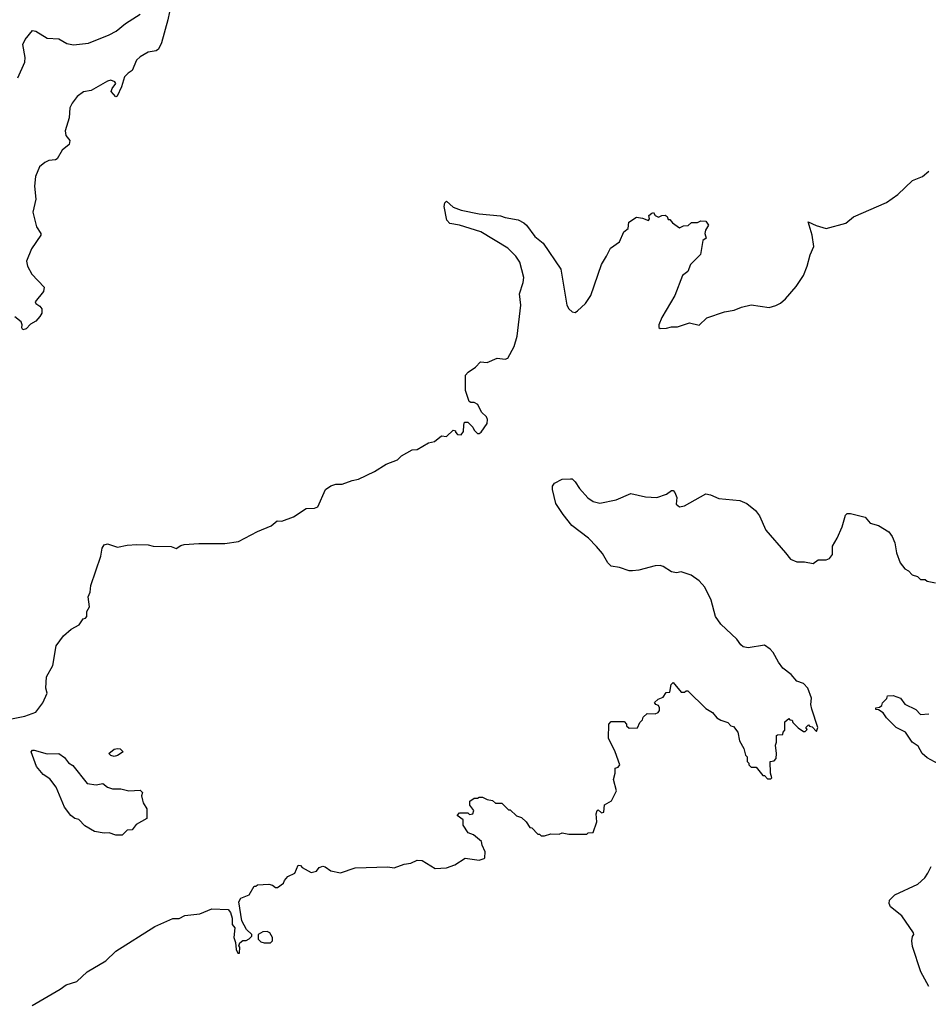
# Model space of a CAD drawing. Extents: x 1863118 to 1989590, y 394482 to 532474.
# Tile 138 of 215: x 1941336 to 1946911, y 456126 to 462166. Entities that reach past the tile are written whole.
import ezdxf

# ---------------------------------------------------------------- set-up
doc = ezdxf.new("R2010")
doc.units = 0

msp = doc.modelspace()

# ---------------------------------------------------------------- linework, layer by layer
at = {"layer": '0CON20XD'}
for points in [[(1942255.6, 462215), (1942245.5, 462165), (1942206.5, 462025), (1942187.1, 461985), (1942172.5, 461975), (1942125, 461967.5), (1942075, 461939.4), (1942051.4, 461918.6), (1942026, 461854), (1942000.9, 461839.1), (1941979.2, 461815), (1941961.2, 461755), (1941933.6, 461696.4), (1941925, 461693.3), (1941896.9, 461725), (1941902.2, 461745), (1941926, 461775), (1941920, 461785), (1941895, 461794.6), (1941875, 461788.7), (1941775, 461731.8), (1941726.9, 461723.1), (1941689.2, 461695), (1941657.8, 461655), (1941643.5, 461625), (1941638.6, 461565), (1941614.7, 461485), (1941619.7, 461455), (1941643.3, 461425), (1941640, 461400), (1941595.5, 461365), (1941565, 461312), (1941555, 461306), (1941515, 461303.3), (1941489.2, 461290.8), (1941456.4, 461263.6), (1941433.1, 461205), (1941427.3, 461145), (1941434.4, 461065), (1941415.6, 460985), (1941439.4, 460895), (1941465.6, 460855), (1941465.6, 460845), (1941408.9, 460761.1), (1941378.1, 460685), (1941383.1, 460655), (1941411.1, 460605), (1941485.7, 460525), (1941480.9, 460499.1), (1941431.2, 460435), (1941433.8, 460425), (1941459.4, 460409.4), (1941472.3, 460392.3), (1941470.5, 460365), (1941459.7, 460345), (1941435, 460317.5), (1941401.8, 460298.2), (1941375, 460270), (1941355, 460263.6), (1941348.1, 460275), (1941350.6, 460295), (1941345, 460313.3), (1941305, 460343.8)], [(1941325, 461809.2), (1941368.1, 461905), (1941369.4, 461935), (1941355.8, 462015), (1941369.2, 462045), (1941415, 462100), (1941435, 462096.2), (1941505, 462052.9), (1941575, 462048.1), (1941625, 462020.8), (1941665, 462011.9), (1941757, 462023), (1941885, 462072.5), (1941927.1, 462095), (1941985, 462141.9), (1942075, 462200)], [(1945765, 460402.5), (1945825, 460416.7), (1945935, 460400), (1945975, 460412.5), (1946003.6, 460426.4), (1946035.7, 460454.3), (1946100.3, 460529.7), (1946145, 460597.5), (1946168, 460655), (1946186.1, 460723.9), (1946208.8, 460775), (1946197.5, 460845), (1946173.3, 460926.7), (1946223, 460903), (1946285, 460886.2), (1946405, 460918), (1946453, 460957), (1946655, 461043.8), (1946725, 461093.3), (1946815, 461180), (1946875.9, 461204.1), (1946913.9, 461236.1)], [(1941274.5, 457875.5), (1941366.8, 457893.2), (1941435, 457918), (1941477.5, 457975), (1941503.3, 458035), (1941496.4, 458066.4), (1941500, 458135), (1941538.8, 458205), (1941560, 458325), (1941604.1, 458385.9), (1941651.7, 458428.3), (1941700, 458455), (1941725, 458490), (1941740, 458495), (1941747.5, 458505), (1941747.5, 458535), (1941763.3, 458565), (1941756, 458625), (1941767.5, 458655), (1941771.8, 458695), (1941832.9, 458875), (1941840.8, 458925), (1941855, 458944.5), (1941875, 458950.3), (1941935, 458929.7), (1941995, 458943.1), (1942055, 458946.2), (1942125, 458944.5), (1942155, 458936.5), (1942265.8, 458935), (1942295, 458922.2), (1942325, 458941.5), (1942344, 458946), (1942435, 458953.3), (1942595, 458952.7), (1942677.5, 458965), (1942795, 459026.7), (1942878.3, 459061.7), (1942915, 459092.5), (1942945, 459090), (1943015, 459117.5), (1943093, 459167), (1943145, 459170), (1943165, 459177.5), (1943212.5, 459285), (1943245, 459306.7), (1943275, 459317.5), (1943315, 459317.5), (1943375, 459340), (1943415, 459347.5), (1943512.5, 459395), (1943585, 459440), (1943655, 459466.7), (1943679.5, 459490.5), (1943745, 459526.7), (1943775, 459530), (1943845, 459570), (1943880.7, 459579.3), (1943925, 459612.5), (1943955, 459610), (1943995, 459647.5), (1944010, 459645), (1944010, 459635), (1944021.7, 459621.7), (1944045, 459620), (1944059.3, 459640.7), (1944060.7, 459679.3), (1944065, 459697.5), (1944085, 459697.5), (1944115.8, 459665.8), (1944125, 459647.5), (1944145, 459627.5), (1944155, 459627.5), (1944167.5, 459635), (1944205, 459690), (1944207, 459713), (1944200.7, 459730.7), (1944169.3, 459759.3), (1944146.7, 459805), (1944125, 459817.5), (1944105, 459817.5), (1944093.3, 459825), (1944071.2, 459891.2), (1944072, 459985), (1944086.7, 460005), (1944133.3, 460035), (1944163, 460067), (1944205, 460063.3), (1944265, 460090), (1944315, 460083.8), (1944330.7, 460089.3), (1944369.5, 460160.5), (1944389.2, 460225), (1944411.4, 460415), (1944402.5, 460485), (1944425.6, 460555), (1944428.9, 460585), (1944405, 460678), (1944380.6, 460715), (1944330.8, 460765), (1944165, 460865.5), (1944034.3, 460905.7), (1943975.7, 460915.7), (1943956.6, 460936.6), (1943940.8, 461020.8), (1943945, 461042.5), (1943955, 461053.3), (1943995.8, 461015.8), (1944045, 460998.1), (1944155, 460975.7), (1944285, 460963.6), (1944315, 460952.5), (1944395, 460939.2), (1944429.1, 460919.1), (1944445, 460906.2), (1944496.4, 460836.4), (1944547.5, 460795), (1944657.1, 460635), (1944693.8, 460415), (1944705, 460392.5), (1944725, 460373.3), (1944745, 460370), (1944759.3, 460380.7), (1944807.5, 460425), (1944840, 460475), (1944906.2, 460665), (1944936.7, 460715), (1944960, 460765), (1945016.8, 460803.2), (1945042.5, 460865), (1945070, 460885), (1945072.5, 460925), (1945120, 460955), (1945158.3, 460948.3), (1945195, 460933.8), (1945200, 460945), (1945196.7, 460965), (1945215, 460980), (1945225, 460982.5), (1945236, 460965), (1945255, 460954), (1945275, 460966), (1945296.4, 460966.4), (1945308.3, 460958.3), (1945315, 460940), (1945325, 460940), (1945340.7, 460920.7), (1945385, 460890), (1945408.3, 460901.7), (1945437, 460903), (1945458.3, 460921.7), (1945495, 460922.5), (1945515, 460932.5), (1945545, 460930), (1945563.3, 460905), (1945543.8, 460875), (1945540, 460855), (1945547.5, 460825), (1945528.3, 460811.7), (1945512.5, 460725), (1945452.5, 460665), (1945435, 460622.5), (1945402, 460598), (1945356.7, 460475), (1945275, 460340), (1945257.5, 460295), (1945258.3, 460278.3), (1945265, 460272.5), (1945305, 460273.8), (1945335, 460282.5), (1945373, 460283), (1945445, 460307.5), (1945505, 460293.3), (1945552.3, 460337.7), (1945660, 460375), (1945720, 460385), (1945765, 460402.5)], [(1943633.9, 456963.9), (1943695, 456986.7), (1943735, 456992.5), (1943775, 457010), (1943805, 457007.5), (1943885, 456960), (1943955, 456962.5), (1944005, 456982.5), (1944068.3, 457021.7), (1944155, 457010), (1944185, 457020), (1944190, 457025), (1944191.7, 457061.7), (1944173, 457103), (1944170, 457125), (1944120, 457165), (1944087, 457177), (1944057.5, 457225), (1944057, 457257), (1944020, 457285), (1944035, 457300), (1944085, 457300), (1944095, 457290), (1944116.4, 457293.6), (1944122.5, 457315), (1944098.3, 457348.3), (1944098.3, 457371.7), (1944125, 457390), (1944145, 457390), (1944155, 457397.5), (1944175, 457397.5), (1944205, 457382.5), (1944237, 457377), (1944255, 457360), (1944295, 457360), (1944335, 457320), (1944345, 457320), (1944385, 457282.5), (1944415, 457272.5), (1944442.5, 457245), (1944465, 457210), (1944478.3, 457208.3), (1944515, 457170), (1944525, 457170), (1944535, 457160), (1944555, 457160), (1944595, 457172.5), (1944645, 457170), (1944665, 457177.5), (1944705, 457170), (1944815, 457170), (1944823, 457177), (1944855, 457180), (1944876.7, 457245), (1944873.3, 457295), (1944880, 457315), (1944885, 457320), (1944905, 457300), (1944920, 457305), (1944925, 457350), (1944966.4, 457373.6), (1944997.5, 457435), (1944980, 457505), (1944990, 457545), (1944990, 457575), (1945008.3, 457581.7), (1945017.5, 457595), (1944990, 457675), (1944948.3, 457758.3), (1944950, 457845), (1944965, 457860), (1945045, 457860), (1945060, 457845), (1945060, 457835), (1945075, 457820), (1945127, 457823), (1945140, 457855), (1945158.3, 457871.7), (1945161.7, 457888.3), (1945185, 457910), (1945235, 457907.5), (1945253, 457917), (1945261.7, 457928.3), (1945262.5, 457945), (1945255, 457960), (1945240, 457965), (1945231.7, 457978.3), (1945253, 457997), (1945285, 458010), (1945301.7, 458038.3), (1945325, 458040), (1945333, 458087), (1945345, 458100), (1945395, 458040), (1945415, 458040), (1945425, 458050), (1945435, 458050), (1945545, 457940), (1945586.4, 457916.4), (1945613.6, 457883.6), (1945638.3, 457868.3), (1945680, 457855), (1945700, 457835), (1945715, 457830), (1945742.5, 457795), (1945753, 457743), (1945780, 457695), (1945790, 457655), (1945800, 457645), (1945800, 457615), (1945810, 457605), (1945810, 457595), (1945825, 457580), (1945855, 457580), (1945895, 457530), (1945905, 457530), (1945925, 457510), (1945945, 457510), (1945950, 457515), (1945942.5, 457545), (1945940, 457615), (1945965, 457620), (1945977, 457633), (1945980, 457665), (1945972.5, 457715), (1945980, 457735), (1945980, 457775), (1945985, 457780), (1946018.3, 457781.7), (1946020, 457795), (1946031.7, 457808.3), (1946031.7, 457858.3), (1946055, 457880), (1946061.7, 457871.7), (1946075, 457870), (1946080, 457855), (1946111.7, 457821.7), (1946145, 457800), (1946155, 457800), (1946168.3, 457811.7), (1946160, 457825), (1946175, 457840), (1946181.7, 457831.7), (1946198.3, 457828.3), (1946225, 457800), (1946232.5, 457825), (1946195.8, 457935.8), (1946190.8, 457965), (1946194.4, 458005), (1946171.9, 458065), (1946145, 458093.3), (1946105, 458107.5), (1946068.7, 458148.7), (1946019.1, 458189.1), (1945991.2, 458225), (1945960, 458285), (1945940, 458305), (1945905, 458330), (1945805, 458313.3), (1945775, 458318.8), (1945760.3, 458330.3), (1945735.5, 458365.5), (1945638.1, 458458.1), (1945605.6, 458505.6), (1945578.1, 458605), (1945539.2, 458685), (1945505, 458724), (1945455, 458758), (1945395, 458778.8), (1945365, 458773.8), (1945335, 458780), (1945285, 458812.5), (1945265, 458817.1), (1945235, 458815.7), (1945135, 458788.6), (1945096, 458786), (1945075, 458786.2), (1945016.6, 458806.6), (1944965, 458814), (1944944, 458835), (1944912.6, 458892.6), (1944875.4, 458935.4), (1944825, 458986), (1944723.7, 459063.7), (1944670, 459130), (1944625, 459198), (1944605, 459284), (1944604.5, 459305), (1944616.6, 459323.4), (1944665, 459346.6), (1944715, 459350), (1944725, 459348.8), (1944745, 459332), (1944770, 459290), (1944822.2, 459232.2), (1944855, 459211.4), (1944895, 459200), (1944995, 459220.8), (1945085, 459260.6), (1945175, 459240), (1945245, 459235.8), (1945305, 459256), (1945335, 459278.8), (1945345, 459277.5), (1945355.6, 459265.6), (1945367.1, 459235), (1945364.2, 459194.2), (1945385, 459178), (1945415, 459184.2), (1945545, 459256.7), (1945575, 459251.2), (1945625, 459229.2), (1945755, 459216.5), (1945798.2, 459198.2), (1945850, 459155), (1945875, 459122.5), (1945914.2, 459034.2), (1946035.6, 458895.6), (1946065, 458856.7), (1946105, 458841.2), (1946150.7, 458840.7), (1946205, 458830), (1946235, 458852.5), (1946285, 458852.5), (1946305, 458860), (1946322.5, 458885), (1946323.6, 458936.4), (1946352.5, 458985), (1946382.5, 459055), (1946403, 459127), (1946413, 459137), (1946433, 459137), (1946523.6, 459113.6), (1946555, 459076.7), (1946605, 459063.3), (1946668, 459025), (1946690, 458995), (1946705, 458957.5), (1946716.7, 458895), (1946737.5, 458835), (1946767, 458797), (1946790, 458785), (1946811.7, 458761.7), (1946845, 458750), (1946863, 458733), (1946891.7, 458731.7), (1946905, 458722.5), (1946955, 458712.5)], [(1946995, 457590), (1946905, 457637.5), (1946873.6, 457665), (1946849.6, 457709.6), (1946813.1, 457735), (1946772, 457795), (1946713.8, 457825), (1946655, 457883.3), (1946634, 457914), (1946605, 457932.5), (1946590, 457935), (1946590, 457945), (1946611.7, 457948.3), (1946625, 457960), (1946630, 457975), (1946657, 458003), (1946661.7, 458018.3), (1946695, 458020), (1946740, 458005), (1946766.8, 457966.8), (1946834, 457935), (1946863, 457903), (1946915, 457907.3)], [(1941965, 457163.7), (1941925, 457164.2), (1941885, 457179), (1941855, 457175.9), (1941795, 457185.8), (1941735, 457220.9), (1941698.8, 457258.8), (1941675, 457265.6), (1941649.4, 457285), (1941610.9, 457335), (1941559.1, 457459.1), (1941519.7, 457509.7), (1941479.1, 457535), (1941438.6, 457585), (1941405.4, 457675), (1941413.6, 457685), (1941425, 457685.5), (1941503.4, 457663.4), (1941575.4, 457665.4), (1941610.5, 457640.5), (1941635, 457608), (1941662, 457592), (1941750.3, 457480.3), (1941805, 457472.5), (1941845, 457480.8), (1941875, 457457.5), (1941905, 457447.5), (1941957.3, 457447.3), (1942005, 457436.2), (1942075, 457440.6), (1942090, 457425), (1942084, 457405), (1942089.1, 457379.1), (1942092.5, 457362.5), (1942115.2, 457325.2), (1942115.7, 457265), (1942051.2, 457228.8), (1942025, 457197.1), (1941995, 457194.6), (1941965, 457163.7)], [(1941915, 457646.7), (1941895, 457653.3), (1941882.5, 457665), (1941915, 457691.2), (1941935, 457696), (1941952.5, 457692.5), (1941970, 457675), (1941935, 457652.5), (1941915, 457646.7)], [(1941411.3, 456118.7), (1941585, 456218), (1941620, 456245), (1941686.7, 456265), (1941750, 456325), (1941865, 456393.8), (1941925, 456452), (1942165, 456603.3), (1942275, 456652.5), (1942315, 456652.5), (1942348.3, 456671.7), (1942441.7, 456681.7), (1942515, 456712.5), (1942615, 456707.5), (1942630, 456690), (1942638.8, 456655), (1942640, 456615), (1942656.2, 456595), (1942650, 456535), (1942660, 456505), (1942663, 456463), (1942675, 456440), (1942685, 456440), (1942686.2, 456476.2), (1942680, 456485), (1942687.5, 456502.5), (1942705, 456517.5), (1942725, 456517.5), (1942743, 456527), (1942760, 456545), (1942760, 456555), (1942726.7, 456585), (1942698.3, 456638.3), (1942680.8, 456755), (1942693.6, 456776.4), (1942743.3, 456796.7), (1942775, 456850), (1942785, 456850), (1942795, 456860), (1942865, 456862.5), (1942887, 456857), (1942905, 456842.5), (1942917, 456843), (1942955, 456870), (1942960, 456885), (1942980.7, 456909.3), (1943025, 456930), (1943045, 456980), (1943058.3, 456978.3), (1943070, 456965), (1943123.8, 456933.8), (1943157, 456943), (1943173.3, 456965), (1943195, 456974.4), (1943210.2, 456970.2), (1943245, 456944.3), (1943305, 456932), (1943395, 456963.3), (1943595, 456970), (1943633.9, 456963.9)], [(1946915, 456235.8), (1946865.6, 456325), (1946815, 456480), (1946810.5, 456515), (1946815, 456542.5), (1946823.3, 456555), (1946821.2, 456565), (1946748.8, 456668.8), (1946679.6, 456725), (1946671.8, 456745), (1946673.3, 456765), (1946705, 456798.5), (1946847.2, 456862.8), (1946889, 456901), (1946909, 456931), (1946929.1, 456970.9)], [(1942835, 456502.5), (1942875, 456503.8), (1942886.7, 456515), (1942886.7, 456535), (1942870, 456565), (1942855, 456572.5), (1942828.3, 456571.7), (1942800, 456555), (1942800, 456525), (1942815, 456510), (1942835, 456502.5)]]:
    msp.add_lwpolyline(points, dxfattribs=at)

doc.saveas('drawing.dxf')
